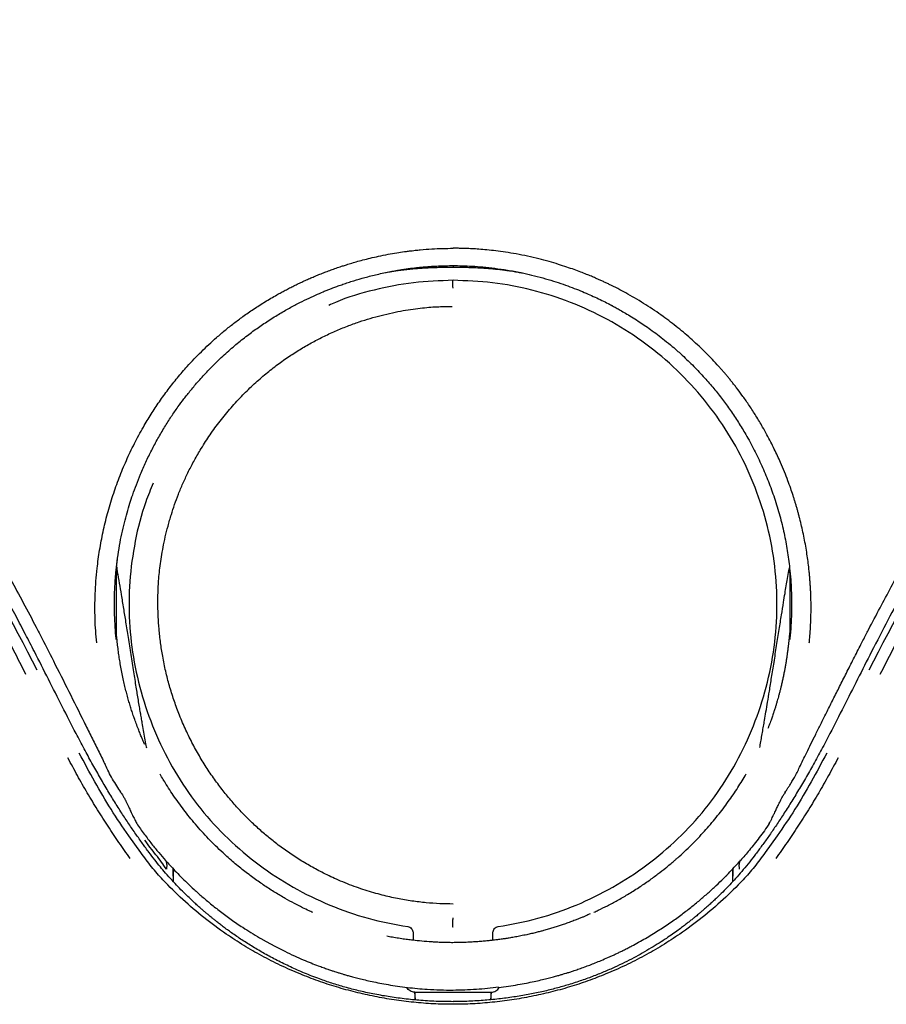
# Model space of a CAD drawing. Header units: millimetres. Extents: x 8 to 849, y 12 to 2010.
# Tile 74 of 113: x 399 to 428, y 1761 to 1793. Entities that reach past the tile are written whole.
import ezdxf

# ---------------------------------------------------------------- set-up
doc = ezdxf.new("R2010")
doc.units = ezdxf.units.MM

msp = doc.modelspace()

# ---------------------------------------------------------------- linework, layer by layer
at = {"color": 7, "linetype": 'Continuous', "lineweight": 30}
for p, q in [((402.631, 1772.673), (402.629, 1772.702)), ((424.509, 1772.702), (424.506, 1772.673)), ((424.36, 1767.716), (424.326, 1767.663)), ((403.43, 1765.756), (403.038, 1766.303)), ((424.1, 1766.303), (423.708, 1765.756)), ((404.225, 1765.519), (404.258, 1765.458)), ((404.254, 1765.476), (404.258, 1765.458)), ((422.88, 1765.458), (422.911, 1765.516)), ((422.88, 1765.458), (422.883, 1765.477)), ((404.483, 1764.994), (404.483, 1764.814)), ((404.67, 1765.033), (404.683, 1764.995)), ((422.655, 1764.815), (422.655, 1764.994)), ((412.271, 1763.155), (412.271, 1762.91)), ((412.284, 1762.908), (412.284, 1763.177)), ((414.853, 1763.178), (414.853, 1762.908)), ((414.867, 1762.91), (414.867, 1763.156)), ((412.329, 1761.227), (413.569, 1761.227)), ((412.346, 1760.984), (412.329, 1761.227)), ((412.329, 1761.227), (412.329, 1760.986)), ((412.329, 1761.227), (412.329, 1761.227)), ((413.569, 1761.227), (414.808, 1761.227)), ((414.808, 1761.227), (414.791, 1760.981)), ((414.809, 1761.227), (414.808, 1761.227)), ((414.809, 1760.983), (414.809, 1761.227))]:
    msp.add_line(p, q, dxfattribs=at)
for points, knots in [([(374.095, 1805.823), (374.258, 1805.636), (374.578, 1805.269), (375.061, 1804.735), (375.532, 1804.225), (375.992, 1803.736), (376.435, 1803.271), (376.862, 1802.829), (377.271, 1802.408), (377.664, 1802.006), (378.063, 1801.599), (378.465, 1801.189), (378.869, 1800.777), (379.248, 1800.39), (379.604, 1800.026), (379.937, 1799.685), (380.232, 1799.382), (380.493, 1799.114), (380.725, 1798.874), (380.952, 1798.64), (381.177, 1798.407), (381.402, 1798.172), (381.629, 1797.936), (381.989, 1797.559), (382.485, 1797.037), (383.192, 1796.286), (383.977, 1795.439), (384.837, 1794.499), (385.691, 1793.546), (386.537, 1792.585), (387.373, 1791.615), (388.16, 1790.684), (388.897, 1789.791), (389.588, 1788.939), (390.272, 1788.08), (390.945, 1787.217), (391.597, 1786.363), (392.222, 1785.529), (392.815, 1784.722), (393.38, 1783.936), (393.801, 1783.339), (394.093, 1782.92), (394.271, 1782.663), (394.461, 1782.386), (394.666, 1782.086), (394.884, 1781.763), (395.117, 1781.416), (395.371, 1781.032), (395.648, 1780.609), (395.948, 1780.144), (396.261, 1779.65), (396.589, 1779.127), (396.93, 1778.573), (397.283, 1777.988), (397.648, 1777.373), (398.025, 1776.727), (398.412, 1776.05), (398.807, 1775.345), (399.209, 1774.613), (399.618, 1773.854), (399.936, 1773.253), (400.115, 1772.904), (400.158, 1772.821)], [0, 0, 0, 0, 0.017869, 0.035151, 0.05184, 0.067929, 0.083414, 0.09803, 0.112058, 0.125495, 0.138344, 0.152885, 0.166611, 0.179525, 0.19163, 0.202929, 0.213425, 0.221783, 0.229574, 0.237224, 0.244905, 0.252616, 0.260357, 0.268129, 0.289661, 0.311429, 0.341254, 0.371403, 0.401555, 0.431701, 0.461852, 0.492016, 0.517823, 0.543653, 0.569504, 0.59537, 0.621026, 0.645456, 0.669089, 0.691918, 0.713939, 0.720827, 0.728117, 0.736051, 0.744628, 0.753849, 0.763712, 0.774217, 0.786511, 0.799578, 0.813419, 0.828032, 0.843418, 0.859576, 0.876508, 0.894214, 0.912697, 0.93196, 0.951643, 0.972088, 0.993303, 1, 1, 1, 1]), ([(426.979, 1772.821), (427.008, 1772.877), (427.159, 1773.17), (427.433, 1773.689), (427.796, 1774.368), (428.15, 1775.017), (428.493, 1775.636), (428.826, 1776.225), (429.147, 1776.786), (429.462, 1777.325), (429.768, 1777.843), (430.066, 1778.339), (430.35, 1778.804), (430.618, 1779.238), (430.871, 1779.642), (431.098, 1780), (431.301, 1780.316), (431.483, 1780.598), (431.661, 1780.872), (431.84, 1781.144), (432.021, 1781.417), (432.204, 1781.69), (432.497, 1782.125), (432.906, 1782.722), (433.499, 1783.572), (434.172, 1784.515), (434.927, 1785.546), (435.698, 1786.572), (436.481, 1787.59), (437.275, 1788.598), (438.042, 1789.549), (438.778, 1790.443), (439.482, 1791.282), (440.194, 1792.115), (440.911, 1792.939), (441.621, 1793.741), (442.316, 1794.514), (442.988, 1795.251), (443.641, 1795.959), (444.137, 1796.489), (444.486, 1796.859), (444.699, 1797.085), (444.929, 1797.328), (445.178, 1797.59), (445.446, 1797.871), (445.733, 1798.17), (446.051, 1798.5), (446.401, 1798.862), (446.784, 1799.257), (447.19, 1799.674), (447.62, 1800.114), (448.073, 1800.577), (448.549, 1801.063), (449.048, 1801.572), (449.57, 1802.105), (450.115, 1802.662), (450.676, 1803.243), (451.252, 1803.847), (451.84, 1804.477), (452.442, 1805.136), (452.84, 1805.591), (453.042, 1805.823)], [0, 0, 0, 0, 0.004464, 0.023475, 0.041736, 0.059252, 0.076028, 0.092068, 0.107374, 0.121948, 0.136432, 0.150114, 0.162996, 0.175076, 0.186356, 0.196833, 0.205176, 0.212959, 0.22063, 0.228333, 0.236069, 0.243837, 0.251638, 0.273253, 0.295104, 0.325035, 0.355283, 0.38555, 0.415809, 0.44605, 0.476262, 0.502071, 0.527863, 0.553652, 0.579444, 0.605032, 0.629372, 0.652896, 0.675608, 0.697508, 0.704361, 0.711627, 0.719532, 0.728077, 0.737263, 0.74709, 0.75756, 0.769823, 0.782867, 0.796696, 0.811311, 0.826716, 0.842915, 0.859913, 0.877718, 0.896344, 0.915794, 0.93569, 0.956364, 0.977805, 1, 1, 1, 1]), ([(399.974, 1772.278), (399.878, 1772.465), (399.68, 1772.848), (399.372, 1773.436), (399.044, 1774.051), (398.696, 1774.694), (398.326, 1775.363), (397.935, 1776.059), (397.533, 1776.759), (397.121, 1777.462), (396.701, 1778.166), (396.259, 1778.89), (395.796, 1779.633), (395.31, 1780.394), (394.8, 1781.173), (394.267, 1781.968), (393.709, 1782.78), (393.125, 1783.607), (392.516, 1784.45), (391.88, 1785.308), (391.231, 1786.163), (390.57, 1787.015), (389.898, 1787.863), (389.201, 1788.723), (388.48, 1789.596), (387.987, 1790.178), (387.738, 1790.472)], [0, 0, 0, 0, 0.028747, 0.059015, 0.090808, 0.124124, 0.158964, 0.195327, 0.233212, 0.269272, 0.306603, 0.345199, 0.385052, 0.426152, 0.468485, 0.512037, 0.556828, 0.602866, 0.65015, 0.698679, 0.748452, 0.796523, 0.845705, 0.896005, 0.947432, 1, 1, 1, 1]), ([(439.399, 1790.472), (439.263, 1790.312), (438.984, 1789.983), (438.558, 1789.474), (438.113, 1788.937), (437.651, 1788.371), (437.172, 1787.776), (436.676, 1787.152), (436.18, 1786.517), (435.685, 1785.871), (435.191, 1785.218), (434.687, 1784.537), (434.173, 1783.829), (433.649, 1783.094), (433.117, 1782.329), (432.579, 1781.536), (432.034, 1780.712), (431.484, 1779.859), (430.93, 1778.976), (430.373, 1778.062), (429.824, 1777.138), (429.284, 1776.203), (428.753, 1775.26), (428.221, 1774.29), (427.689, 1773.294), (427.34, 1772.619), (427.164, 1772.278)], [0, 0, 0, 0, 0.0286623, 0.0588319, 0.0905115, 0.123704, 0.1584123, 0.1946392, 0.2323872, 0.2683276, 0.305549, 0.3440518, 0.3838359, 0.4248999, 0.4672415, 0.510858, 0.5557584, 0.6019388, 0.6493879, 0.6980942, 0.7480463, 0.7962751, 0.8455925, 0.8959904, 0.9474616, 1, 1, 1, 1]), ([(401.996, 1772.561), (401.984, 1772.692), (401.961, 1772.953), (401.942, 1773.349), (401.937, 1773.75), (401.946, 1774.156), (401.97, 1774.567), (402.014, 1775.041), (402.087, 1775.575), (402.2, 1776.167), (402.344, 1776.76), (402.519, 1777.345), (402.723, 1777.92), (402.955, 1778.481), (403.217, 1779.03), (403.487, 1779.531), (403.76, 1779.983), (404.029, 1780.39), (404.314, 1780.784), (404.616, 1781.166), (404.973, 1781.58), (405.394, 1782.02), (405.765, 1782.364), (406.027, 1782.59), (406.166, 1782.706), (406.307, 1782.82), (406.451, 1782.932), (406.597, 1783.043), (406.81, 1783.199), (407.097, 1783.398), (407.465, 1783.633), (407.764, 1783.809), (407.986, 1783.932), (408.123, 1784.006), (408.263, 1784.079), (408.405, 1784.15), (408.549, 1784.22), (408.696, 1784.289), (408.841, 1784.355), (408.987, 1784.419), (409.134, 1784.481), (409.287, 1784.543), (409.445, 1784.604), (409.608, 1784.665), (409.777, 1784.725), (409.932, 1784.777), (410.087, 1784.827), (410.247, 1784.876), (410.436, 1784.932), (410.651, 1784.99), (410.89, 1785.05), (411.163, 1785.113), (411.45, 1785.17), (411.732, 1785.22), (411.952, 1785.253), (412.117, 1785.275), (412.235, 1785.289), (412.364, 1785.303), (412.578, 1785.325), (412.875, 1785.348), (413.229, 1785.364), (413.458, 1785.366), (413.569, 1785.367)], [0, 0, 0, 0, 0.0201868, 0.0405467, 0.0611227, 0.0819593, 0.1031019, 0.1245964, 0.15528, 0.1862138, 0.2175203, 0.2493201, 0.2804441, 0.3115943, 0.3428574, 0.3743163, 0.3993982, 0.424447, 0.4494951, 0.4745704, 0.4996821, 0.533783, 0.5686333, 0.5778859, 0.5871897, 0.5965443, 0.6059495, 0.6154047, 0.6249097, 0.6467247, 0.6692334, 0.6924231, 0.7003829, 0.7084176, 0.7165265, 0.7247089, 0.7329643, 0.741292, 0.7496912, 0.7576572, 0.765877, 0.7743484, 0.783069, 0.7920367, 0.8012489, 0.8107033, 0.8174099, 0.826315, 0.8364922, 0.8479284, 0.86061, 0.8745228, 0.8911068, 0.9058194, 0.9186879, 0.9254167, 0.9315163, 0.9369898, 0.9453658, 0.9647006, 0.9829045, 1, 1, 1, 1]), ([(425.141, 1772.561), (425.144, 1772.585), (425.149, 1772.641), (425.157, 1772.736), (425.168, 1772.872), (425.18, 1773.054), (425.191, 1773.288), (425.198, 1773.564), (425.198, 1773.88), (425.19, 1774.152), (425.179, 1774.366), (425.169, 1774.513), (425.158, 1774.664), (425.143, 1774.821), (425.129, 1774.962), (425.1, 1775.211), (425.047, 1775.582), (424.953, 1776.086), (424.865, 1776.466), (424.802, 1776.706), (424.773, 1776.816), (424.742, 1776.924), (424.711, 1777.032), (424.679, 1777.138), (424.646, 1777.243), (424.599, 1777.388), (424.534, 1777.582), (424.442, 1777.836), (424.332, 1778.118), (424.219, 1778.386), (424.108, 1778.633), (424.004, 1778.852), (423.889, 1779.082), (423.763, 1779.321), (423.604, 1779.605), (423.416, 1779.92), (423.201, 1780.253), (422.99, 1780.556), (422.823, 1780.781), (422.702, 1780.937), (422.625, 1781.034), (422.55, 1781.126), (422.476, 1781.215), (422.405, 1781.3), (422.335, 1781.381), (422.267, 1781.459), (422.087, 1781.66), (421.784, 1781.978), (421.341, 1782.396), (420.878, 1782.789), (420.376, 1783.172), (419.834, 1783.539), (419.274, 1783.872), (418.88, 1784.079), (418.667, 1784.184), (418.614, 1784.209), (418.561, 1784.234), (418.508, 1784.259), (418.455, 1784.284), (418.401, 1784.309), (418.348, 1784.333), (418.278, 1784.364), (418.183, 1784.406), (418.053, 1784.461), (417.896, 1784.525), (417.711, 1784.598), (417.498, 1784.677), (417.255, 1784.762), (416.983, 1784.85), (416.68, 1784.939), (416.347, 1785.028), (415.99, 1785.11), (415.63, 1785.182), (415.285, 1785.239), (414.968, 1785.282), (414.681, 1785.314), (414.422, 1785.336), (414.193, 1785.351), (413.994, 1785.36), (413.825, 1785.364), (413.687, 1785.367), (413.605, 1785.367), (413.569, 1785.367)], [0, 0, 0, 0, 0.003692, 0.008611, 0.014754, 0.024707, 0.03677, 0.050934, 0.067192, 0.085539, 0.092789, 0.100319, 0.10813, 0.116222, 0.124593, 0.129965, 0.154876, 0.182376, 0.209043, 0.214918, 0.220751, 0.226545, 0.232297, 0.23801, 0.243683, 0.249312, 0.261424, 0.275288, 0.290903, 0.308271, 0.320087, 0.332598, 0.345805, 0.359709, 0.374312, 0.39604, 0.416411, 0.435423, 0.453076, 0.459639, 0.465991, 0.472133, 0.478065, 0.483785, 0.489295, 0.494593, 0.499678, 0.531077, 0.562406, 0.593681, 0.624917, 0.659869, 0.694801, 0.725536, 0.728555, 0.731574, 0.734593, 0.737612, 0.740631, 0.74365, 0.746669, 0.749689, 0.755448, 0.762697, 0.771438, 0.781671, 0.793397, 0.806619, 0.821338, 0.837559, 0.855286, 0.874525, 0.894021, 0.911983, 0.928409, 0.943296, 0.956638, 0.96843, 0.978667, 0.987345, 0.994457, 1, 1, 1, 1]), ([(399.7, 1771.533), (399.432, 1772.06), (398.896, 1773.114), (398.053, 1774.675), (397.182, 1776.22), (396.28, 1777.748), (395.354, 1779.249), (394.405, 1780.725), (393.432, 1782.175), (392.432, 1783.609), (391.742, 1784.55), (391.397, 1785.02)], [0, 0, 0, 0, 0.112178, 0.224231, 0.336192, 0.448096, 0.559977, 0.669874, 0.779819, 0.889848, 1, 1, 1, 1]), ([(400.066, 1771.676), (399.245, 1773.245), (397.605, 1776.379), (394.79, 1780.896), (392.71, 1783.771), (391.669, 1785.21)], [0, 0, 0, 0, 0.333731, 0.666746, 1, 1, 1, 1]), ([(435.468, 1785.21), (434.428, 1783.771), (432.348, 1780.896), (429.533, 1776.379), (427.893, 1773.245), (427.072, 1771.676)], [0, 0, 0, 0, 0.333254, 0.666269, 1, 1, 1, 1]), ([(435.74, 1785.02), (435.389, 1784.541), (434.687, 1783.583), (433.67, 1782.122), (432.68, 1780.646), (431.721, 1779.151), (430.798, 1777.648), (429.909, 1776.138), (429.054, 1774.62), (428.227, 1773.086), (427.701, 1772.051), (427.437, 1771.533)], [0, 0, 0, 0, 0.112153, 0.22418, 0.336121, 0.448014, 0.559896, 0.669804, 0.779769, 0.889824, 1, 1, 1, 1]), ([(402.628, 1772.702), (402.617, 1772.825), (402.594, 1773.082), (402.575, 1773.489), (402.57, 1773.934), (402.585, 1774.416), (402.621, 1774.881), (402.673, 1775.32), (402.735, 1775.714), (402.81, 1776.095), (402.892, 1776.45), (402.98, 1776.779), (403.071, 1777.083), (403.171, 1777.385), (403.285, 1777.7), (403.426, 1778.055), (403.591, 1778.429), (403.78, 1778.815), (403.983, 1779.194), (404.196, 1779.557), (404.414, 1779.898), (404.625, 1780.203), (404.836, 1780.489), (405.058, 1780.77), (405.316, 1781.075), (405.614, 1781.401), (405.955, 1781.743), (406.262, 1782.023), (406.516, 1782.24), (406.702, 1782.392), (406.887, 1782.536), (407.069, 1782.672), (407.249, 1782.8), (407.493, 1782.968), (407.8, 1783.164), (408.163, 1783.377), (408.5, 1783.56), (408.811, 1783.715), (409.094, 1783.845), (409.313, 1783.94), (409.476, 1784.006), (409.589, 1784.051), (409.708, 1784.096), (409.841, 1784.146), (409.997, 1784.201), (410.166, 1784.258), (410.403, 1784.333), (410.716, 1784.424), (411.115, 1784.525), (411.451, 1784.596), (411.702, 1784.642), (411.857, 1784.668), (412.009, 1784.691), (412.164, 1784.713), (412.32, 1784.732), (412.479, 1784.75), (412.738, 1784.774), (413.101, 1784.799), (413.411, 1784.803), (413.569, 1784.805)], [0, 0, 0, 0, 0.0200817, 0.0422133, 0.0663865, 0.0926011, 0.1208675, 0.1423274, 0.1647403, 0.185847, 0.2056585, 0.2241806, 0.2414154, 0.2573383, 0.2761415, 0.296176, 0.3195568, 0.3429332, 0.3663095, 0.3896901, 0.411743, 0.43248, 0.4502526, 0.4697712, 0.4910463, 0.5155026, 0.5418471, 0.5700777, 0.5833013, 0.5964803, 0.6092644, 0.6216549, 0.6336532, 0.6452601, 0.6701875, 0.6931066, 0.7140234, 0.7329417, 0.7498644, 0.7647932, 0.7719953, 0.7786217, 0.7846722, 0.7927368, 0.8018814, 0.8116134, 0.8219332, 0.842381, 0.8648111, 0.8892315, 0.8982919, 0.9065358, 0.9148922, 0.9233616, 0.9319446, 0.9406416, 0.9494534, 0.9742817, 1, 1, 1, 1]), ([(411.391, 1784.581), (411.392, 1784.581), (411.422, 1784.587), (411.482, 1784.597), (411.589, 1784.616), (411.71, 1784.635), (411.88, 1784.659), (412.073, 1784.683), (412.235, 1784.7), (412.364, 1784.711), (412.453, 1784.719), (412.53, 1784.724), (412.586, 1784.728), (412.637, 1784.731), (412.691, 1784.734), (412.773, 1784.738), (412.882, 1784.743), (413.02, 1784.748), (413.186, 1784.751), (413.372, 1784.753), (413.503, 1784.751), (413.569, 1784.75)], [0, 0, 0, 0, 0.001927, 0.073261, 0.146166, 0.231045, 0.318968, 0.413021, 0.515307, 0.569389, 0.616806, 0.65225, 0.676385, 0.686316, 0.704234, 0.731478, 0.768057, 0.813969, 0.86921, 0.93378, 1, 1, 1, 1]), ([(413.569, 1784.808), (413.569, 1784.797), (413.569, 1784.781), (413.57, 1784.755), (413.569, 1784.754), (413.569, 1784.753)], [0, 0, 0, 0, 0.570434, 0.853726, 1, 1, 1, 1]), ([(413.569, 1784.805), (413.667, 1784.804), (413.874, 1784.802), (414.199, 1784.788), (414.553, 1784.762), (414.937, 1784.72), (415.349, 1784.66), (415.748, 1784.585), (416.131, 1784.499), (416.481, 1784.408), (416.822, 1784.307), (417.14, 1784.203), (417.433, 1784.096), (417.704, 1783.99), (417.951, 1783.886), (418.183, 1783.781), (418.399, 1783.678), (418.546, 1783.604), (418.625, 1783.564), (418.644, 1783.554), (418.666, 1783.543), (418.691, 1783.529), (418.721, 1783.514), (418.779, 1783.483), (418.874, 1783.431), (419.013, 1783.353), (419.181, 1783.256), (419.375, 1783.139), (419.577, 1783.01), (419.785, 1782.872), (419.993, 1782.727), (420.215, 1782.563), (420.45, 1782.381), (420.671, 1782.199), (420.861, 1782.034), (421.097, 1781.821), (421.391, 1781.538), (421.732, 1781.177), (422.041, 1780.818), (422.322, 1780.465), (422.588, 1780.099), (422.84, 1779.72), (423.099, 1779.294), (423.355, 1778.826), (423.599, 1778.317), (423.818, 1777.797), (424.015, 1777.254), (424.185, 1776.693), (424.324, 1776.124), (424.431, 1775.558), (424.499, 1775.055), (424.537, 1774.625), (424.558, 1774.264), (424.567, 1773.901), (424.563, 1773.518), (424.546, 1773.116), (424.522, 1772.842), (424.509, 1772.702)], [0, 0, 0, 0, 0.016017, 0.033692, 0.053021, 0.074002, 0.096635, 0.120918, 0.140217, 0.160639, 0.180041, 0.198243, 0.215245, 0.231051, 0.245661, 0.259075, 0.27268, 0.284786, 0.285972, 0.287054, 0.288383, 0.289956, 0.291775, 0.293839, 0.300717, 0.30942, 0.319951, 0.33231, 0.3465, 0.359172, 0.373019, 0.388044, 0.40425, 0.421641, 0.434866, 0.445281, 0.473619, 0.501522, 0.526484, 0.550993, 0.575233, 0.600326, 0.625392, 0.656693, 0.687384, 0.717447, 0.748836, 0.781527, 0.813099, 0.844303, 0.875477, 0.895892, 0.914633, 0.934395, 0.955194, 0.977054, 1, 1, 1, 1]), ([(413.569, 1784.75), (413.635, 1784.751), (413.766, 1784.753), (413.952, 1784.751), (414.118, 1784.748), (414.255, 1784.743), (414.365, 1784.738), (414.446, 1784.734), (414.501, 1784.731), (414.551, 1784.728), (414.608, 1784.724), (414.682, 1784.719), (414.767, 1784.712), (414.858, 1784.704), (414.952, 1784.695), (415.045, 1784.685), (415.134, 1784.675), (415.238, 1784.662), (415.353, 1784.646), (415.462, 1784.63), (415.554, 1784.615), (415.64, 1784.6), (415.72, 1784.586), (415.777, 1784.575), (415.817, 1784.567), (415.83, 1784.565)], [0, 0, 0, 0, 0.061781, 0.122311, 0.174096, 0.217135, 0.251426, 0.276965, 0.293762, 0.303072, 0.325696, 0.358923, 0.400054, 0.44741, 0.493345, 0.537619, 0.580216, 0.62112, 0.682556, 0.742022, 0.800163, 0.858249, 0.915266, 0.97105, 1, 1, 1, 1]), ([(413.569, 1784.327), (413.139, 1784.313), (412.276, 1784.284), (411, 1784.024), (410.08, 1783.767), (409.612, 1783.546), (409.541, 1783.512)], [0, 0, 0, 0, 0.31131, 0.625068, 0.943072, 1, 1, 1, 1]), ([(413.569, 1784.073), (413.568, 1784.108), (413.568, 1784.18), (413.568, 1784.256), (413.568, 1784.306), (413.568, 1784.312), (413.569, 1784.316)], [0, 0, 0, 0, 0.24751, 0.500016, 0.752514, 1, 1, 1, 1]), ([(415.039, 1763.354), (415.471, 1763.432), (416.337, 1763.589), (417.585, 1764.031), (418.773, 1764.612), (419.88, 1765.335), (420.89, 1766.187), (421.783, 1767.159), (422.541, 1768.24), (423.158, 1769.408), (423.628, 1770.644), (423.945, 1771.928), (424.103, 1773.238), (424.094, 1774.558), (423.914, 1775.866), (423.575, 1777.143), (423.08, 1778.369), (422.433, 1779.521), (421.649, 1780.586), (420.737, 1781.543), (419.714, 1782.379), (418.593, 1783.081), (417.394, 1783.637), (416.141, 1784.033), (414.86, 1784.282), (413.998, 1784.312), (413.569, 1784.327)], [0, 0, 0, 0, 0.041692, 0.083451, 0.125255, 0.167053, 0.20879, 0.250448, 0.29211, 0.333853, 0.375647, 0.417428, 0.459133, 0.500732, 0.542413, 0.584225, 0.625984, 0.667692, 0.709442, 0.751223, 0.792952, 0.834656, 0.876527, 0.918167, 0.959233, 1, 1, 1, 1]), ([(413.569, 1764.086), (413.426, 1764.088), (413.135, 1764.092), (412.69, 1764.125), (412.229, 1764.18), (411.754, 1764.262), (411.34, 1764.355), (410.992, 1764.45), (410.711, 1764.536), (410.425, 1764.632), (410.137, 1764.741), (409.861, 1764.856), (409.603, 1764.972), (409.304, 1765.117), (408.954, 1765.304), (408.558, 1765.54), (408.173, 1765.795), (407.87, 1766.018), (407.642, 1766.199), (407.482, 1766.331), (407.322, 1766.468), (407.164, 1766.612), (407.009, 1766.758), (406.864, 1766.9), (406.669, 1767.1), (406.425, 1767.367), (406.134, 1767.716), (405.852, 1768.087), (405.582, 1768.481), (405.326, 1768.896), (405.085, 1769.333), (404.861, 1769.792), (404.666, 1770.254), (404.498, 1770.714), (404.356, 1771.17), (404.234, 1771.642), (404.139, 1772.107), (404.067, 1772.565), (404.02, 1772.994), (404, 1773.29), (403.993, 1773.45), (403.992, 1773.49), (403.99, 1773.529), (403.989, 1773.57), (403.988, 1773.612), (403.987, 1773.657), (403.986, 1773.696), (403.985, 1773.772), (403.984, 1773.895), (403.985, 1774.078), (403.991, 1774.288), (404.003, 1774.523), (404.024, 1774.784), (404.056, 1775.063), (404.099, 1775.36), (404.154, 1775.673), (404.225, 1776.006), (404.313, 1776.361), (404.414, 1776.712), (404.528, 1777.056), (404.652, 1777.391), (404.796, 1777.736), (404.96, 1778.09), (405.147, 1778.452), (405.373, 1778.846), (405.642, 1779.267), (405.96, 1779.709), (406.311, 1780.144), (406.681, 1780.551), (407.061, 1780.923), (407.438, 1781.255), (407.819, 1781.558), (408.201, 1781.831), (408.582, 1782.076), (408.961, 1782.296), (409.346, 1782.497), (409.737, 1782.678), (410.131, 1782.84), (410.511, 1782.977), (410.876, 1783.093), (411.237, 1783.192), (411.593, 1783.276), (411.94, 1783.344), (412.265, 1783.396), (412.567, 1783.433), (412.845, 1783.458), (413.098, 1783.473), (413.327, 1783.48), (413.471, 1783.481), (413.538, 1783.482)], [0, 0, 0, 0, 0.014051, 0.028726, 0.044017, 0.059923, 0.07645, 0.085999, 0.095744, 0.105687, 0.115981, 0.126496, 0.135465, 0.144292, 0.159737, 0.175184, 0.190632, 0.20608, 0.213017, 0.219953, 0.226948, 0.234205, 0.241458, 0.248374, 0.254622, 0.269494, 0.284727, 0.300309, 0.316234, 0.332502, 0.349117, 0.366091, 0.383428, 0.398972, 0.414783, 0.430864, 0.447217, 0.46183, 0.476652, 0.489868, 0.491175, 0.492484, 0.493794, 0.495105, 0.496445, 0.49802, 0.499489, 0.500367, 0.505528, 0.511566, 0.518468, 0.526224, 0.534828, 0.544279, 0.553967, 0.564416, 0.575634, 0.587635, 0.600416, 0.611651, 0.623412, 0.6357, 0.648519, 0.661892, 0.675942, 0.693268, 0.711247, 0.729695, 0.748445, 0.765588, 0.782142, 0.798137, 0.813592, 0.828522, 0.842932, 0.856821, 0.871488, 0.885497, 0.89882, 0.911424, 0.923322, 0.935797, 0.947439, 0.95826, 0.968262, 0.977445, 0.985804, 0.993327, 1, 1, 1, 1]), ([(403.834, 1777.741), (403.748, 1777.54), (403.49, 1776.934), (403.228, 1775.863), (403.043, 1774.558), (403.035, 1773.238), (403.192, 1771.927), (403.509, 1770.644), (403.979, 1769.408), (404.596, 1768.24), (405.354, 1767.159), (406.248, 1766.187), (407.257, 1765.335), (408.365, 1764.611), (409.553, 1764.031), (410.801, 1763.589), (411.666, 1763.432), (412.099, 1763.353)], [0, 0, 0, 0, 0.034261, 0.103372, 0.172271, 0.241034, 0.309973, 0.379038, 0.448124, 0.517126, 0.585995, 0.654857, 0.72385, 0.792942, 0.862047, 0.931076, 1, 1, 1, 1]), ([(402.638, 1774.942), (402.638, 1774.942), (402.638, 1774.942), (402.638, 1774.944), (402.638, 1774.948), (402.639, 1774.955), (402.639, 1774.965), (402.64, 1774.975), (402.641, 1774.985), (402.641, 1774.993), (402.642, 1775.001), (402.643, 1775.011), (402.644, 1775.023), (402.645, 1775.035), (402.646, 1775.047), (402.647, 1775.058), (402.648, 1775.066), (402.648, 1775.073), (402.649, 1775.079), (402.65, 1775.085), (402.65, 1775.092), (402.651, 1775.101), (402.653, 1775.113), (402.654, 1775.128), (402.656, 1775.143), (402.657, 1775.158), (402.659, 1775.17), (402.66, 1775.18), (402.661, 1775.191), (402.663, 1775.205), (402.665, 1775.219), (402.666, 1775.234), (402.669, 1775.254), (402.671, 1775.272), (402.673, 1775.286), (402.674, 1775.293), (402.675, 1775.296)], [0, 0, 0, 0, 0.021446, 0.058753, 0.102989, 0.154094, 0.209694, 0.257514, 0.297432, 0.321656, 0.346757, 0.375751, 0.409866, 0.442652, 0.476166, 0.502505, 0.521539, 0.536575, 0.551593, 0.566623, 0.581723, 0.601035, 0.627113, 0.659639, 0.695348, 0.72471, 0.750189, 0.77224, 0.795409, 0.824397, 0.850844, 0.876106, 0.89919, 0.927152, 0.963917, 1, 1, 1, 1]), ([(402.646, 1775.019), (402.641, 1774.922), (402.634, 1774.792), (402.631, 1774.626), (402.629, 1774.528), (402.629, 1774.427), (402.629, 1774.361), (402.629, 1774.325)], [0, 0, 0, 0, 0.419262, 0.56454, 0.715359, 0.844803, 1, 1, 1, 1]), ([(402.642, 1774.999), (402.65, 1774.955), (402.681, 1774.788), (402.731, 1774.498), (402.797, 1774.101), (402.865, 1773.682), (402.939, 1773.22), (403.019, 1772.72), (403.103, 1772.179), (403.188, 1771.641), (403.267, 1771.148), (403.328, 1770.771), (403.374, 1770.494), (403.406, 1770.303), (403.436, 1770.13), (403.47, 1769.938), (403.509, 1769.72), (403.552, 1769.473), (403.586, 1769.283), (403.605, 1769.176), (403.61, 1769.15)], [0, 0, 0, 0, 0.022327, 0.086148, 0.149169, 0.225632, 0.301056, 0.386158, 0.481707, 0.577885, 0.66207, 0.734263, 0.771189, 0.803952, 0.83255, 0.860149, 0.902393, 0.944636, 0.986877, 1, 1, 1, 1]), ([(423.533, 1769.162), (423.538, 1769.193), (423.556, 1769.291), (423.584, 1769.456), (423.619, 1769.657), (423.653, 1769.853), (423.692, 1770.075), (423.736, 1770.335), (423.789, 1770.651), (423.85, 1771.023), (423.919, 1771.453), (423.998, 1771.946), (424.079, 1772.467), (424.16, 1772.98), (424.235, 1773.45), (424.298, 1773.839), (424.35, 1774.154), (424.392, 1774.409), (424.434, 1774.656), (424.468, 1774.851), (424.49, 1774.97), (424.496, 1775.002)], [0, 0, 0, 0, 0.016113, 0.050556, 0.084997, 0.119438, 0.151199, 0.199119, 0.25327, 0.313653, 0.389834, 0.474064, 0.566859, 0.65694, 0.737308, 0.80796, 0.856657, 0.899357, 0.938873, 0.983568, 1, 1, 1, 1]), ([(424.497, 1774.987), (424.499, 1774.925), (424.506, 1774.779), (424.509, 1774.558), (424.508, 1774.4), (424.507, 1774.325)], [0, 0, 0, 0, 0.284987, 0.660087, 1, 1, 1, 1]), ([(402.631, 1774.325), (402.629, 1774.186), (402.626, 1773.908), (402.626, 1773.62), (402.626, 1773.477)], [0, 0, 0, 0, 0.501355, 1, 1, 1, 1]), ([(424.507, 1774.325), (424.509, 1774.186), (424.512, 1773.908), (424.511, 1773.62), (424.511, 1773.477)], [0, 0, 0, 0, 0.501355, 1, 1, 1, 1]), ([(402.626, 1773.477), (402.626, 1773.446), (402.626, 1773.389), (402.626, 1773.308), (402.627, 1773.241), (402.627, 1773.187), (402.627, 1773.154), (402.627, 1773.133), (402.627, 1773.124), (402.627, 1773.115), (402.627, 1773.107), (402.627, 1773.099), (402.627, 1773.059), (402.627, 1773.017), (402.627, 1772.973), (402.627, 1772.962), (402.627, 1772.95), (402.627, 1772.939), (402.627, 1772.928), (402.627, 1772.917), (402.627, 1772.905), (402.627, 1772.894), (402.628, 1772.882), (402.628, 1772.869), (402.628, 1772.854), (402.628, 1772.836), (402.628, 1772.815), (402.628, 1772.792), (402.628, 1772.769), (402.629, 1772.749), (402.629, 1772.727), (402.629, 1772.71), (402.63, 1772.694), (402.63, 1772.689)], [0, 0, 0, 0, 0.121368, 0.227971, 0.319807, 0.385537, 0.440846, 0.45361, 0.465659, 0.476993, 0.487613, 0.497518, 0.506708, 0.646937, 0.660935, 0.674974, 0.689054, 0.703174, 0.717334, 0.731535, 0.745776, 0.760058, 0.775048, 0.789379, 0.807717, 0.830064, 0.856409, 0.886737, 0.913212, 0.936316, 0.958529, 0.987674, 1, 1, 1, 1]), ([(424.511, 1773.477), (424.511, 1773.35), (424.511, 1773.159), (424.51, 1772.915), (424.509, 1772.785), (424.508, 1772.711), (424.508, 1772.687), (424.507, 1772.677), (424.507, 1772.673)], [0, 0, 0, 0, 0.5000051, 0.7500024, 0.9266981, 0.9762128, 0.9912979, 1, 1, 1, 1]), ([(400.159, 1772.821), (400.303, 1772.54), (400.616, 1771.929), (401.091, 1770.984), (401.495, 1770.176), (401.805, 1769.554), (402.019, 1769.122), (402.176, 1768.809), (402.258, 1768.638), (402.27, 1768.611)], [0, 0, 0, 0, 0.200887, 0.436863, 0.673299, 0.776721, 0.879402, 0.98108, 1, 1, 1, 1]), ([(403.555, 1769.27), (403.554, 1769.272), (403.539, 1769.305), (403.509, 1769.374), (403.46, 1769.487), (403.406, 1769.618), (403.344, 1769.772), (403.28, 1769.942), (403.216, 1770.119), (403.159, 1770.286), (403.107, 1770.448), (403.056, 1770.613), (403.007, 1770.784), (402.959, 1770.963), (402.912, 1771.151), (402.866, 1771.349), (402.822, 1771.558), (402.781, 1771.771), (402.746, 1771.978), (402.721, 1772.145), (402.703, 1772.278), (402.689, 1772.381), (402.677, 1772.482), (402.666, 1772.58), (402.656, 1772.673), (402.648, 1772.76), (402.64, 1772.85), (402.632, 1772.932), (402.628, 1772.986), (402.627, 1773.007)], [0, 0, 0, 0, 0.0016, 0.032747, 0.066183, 0.106254, 0.14957, 0.203591, 0.255697, 0.303767, 0.347993, 0.391257, 0.437109, 0.484118, 0.531291, 0.581952, 0.636232, 0.692646, 0.745269, 0.793766, 0.820096, 0.845972, 0.871396, 0.895909, 0.918877, 0.940277, 0.960462, 0.985384, 1, 1, 1, 1]), ([(424.51, 1773.001), (424.51, 1772.999), (424.508, 1772.973), (424.503, 1772.911), (424.495, 1772.81), (424.483, 1772.693), (424.471, 1772.576), (424.46, 1772.474), (424.45, 1772.395), (424.441, 1772.327), (424.432, 1772.259), (424.421, 1772.177), (424.407, 1772.08), (424.39, 1771.971), (424.37, 1771.853), (424.349, 1771.732), (424.325, 1771.607), (424.299, 1771.479), (424.271, 1771.349), (424.242, 1771.222), (424.215, 1771.107), (424.192, 1771.015), (424.174, 1770.947), (424.16, 1770.892), (424.144, 1770.835), (424.124, 1770.762), (424.098, 1770.672), (424.069, 1770.574), (424.037, 1770.468), (424.004, 1770.364), (423.972, 1770.267), (423.944, 1770.186), (423.921, 1770.118), (423.896, 1770.049), (423.866, 1769.966), (423.831, 1769.872), (423.806, 1769.808), (423.795, 1769.779)], [0, 0, 0, 0, 0.0013657, 0.0230676, 0.0537803, 0.0899755, 0.1265239, 0.1561996, 0.1794319, 0.1964129, 0.2159629, 0.2404837, 0.2699302, 0.3039775, 0.3397553, 0.3764955, 0.4141843, 0.4528078, 0.4923522, 0.532496, 0.5681141, 0.5974546, 0.6161518, 0.6310471, 0.6473438, 0.670041, 0.6990914, 0.7325363, 0.7634208, 0.8012472, 0.8330198, 0.8597527, 0.8828329, 0.9032843, 0.9338984, 0.9699431, 1, 1, 1, 1]), ([(424.36, 1767.716), (424.372, 1767.736), (424.401, 1767.782), (424.451, 1767.859), (424.512, 1767.953), (424.583, 1768.067), (424.662, 1768.203), (424.745, 1768.358), (424.836, 1768.545), (424.937, 1768.762), (425.063, 1769.012), (425.2, 1769.291), (425.353, 1769.598), (425.519, 1769.934), (425.7, 1770.297), (425.895, 1770.687), (426.102, 1771.099), (426.321, 1771.534), (426.552, 1771.989), (426.772, 1772.421), (426.916, 1772.701), (426.978, 1772.821)], [0, 0, 0, 0, 0.012171, 0.02853, 0.048084, 0.071243, 0.09892, 0.130617, 0.162902, 0.207045, 0.255663, 0.309403, 0.36941, 0.434758, 0.505419, 0.581323, 0.662356, 0.746768, 0.835743, 0.928996, 1, 1, 1, 1]), ([(401.325, 1769.622), (401.176, 1769.912), (400.875, 1770.496), (400.429, 1771.384), (400.126, 1771.979), (399.974, 1772.278)], [0, 0, 0, 0, 0.3292176, 0.662591, 1, 1, 1, 1]), ([(427.164, 1772.278), (427.011, 1771.979), (426.709, 1771.384), (426.263, 1770.496), (425.962, 1769.912), (425.812, 1769.622)], [0, 0, 0, 0, 0.337409, 0.670782, 1, 1, 1, 1]), ([(413.571, 1760.917), (413.41, 1760.919), (413.061, 1760.922), (412.532, 1760.954), (411.991, 1761.006), (411.472, 1761.077), (410.977, 1761.165), (410.508, 1761.268), (410.064, 1761.383), (409.642, 1761.511), (409.202, 1761.663), (408.751, 1761.838), (408.291, 1762.041), (407.859, 1762.252), (407.454, 1762.469), (407.073, 1762.692), (406.716, 1762.918), (406.442, 1763.106), (406.241, 1763.25), (406.109, 1763.348), (405.987, 1763.441), (405.88, 1763.524), (405.791, 1763.596), (405.718, 1763.655), (405.66, 1763.702), (405.614, 1763.741), (405.573, 1763.775), (405.532, 1763.811), (405.482, 1763.853), (405.418, 1763.909), (405.336, 1763.98), (405.237, 1764.069), (405.121, 1764.175), (404.983, 1764.306), (404.82, 1764.464), (404.635, 1764.65), (404.437, 1764.861), (404.245, 1765.077), (404.059, 1765.298), (403.878, 1765.524), (403.686, 1765.775), (403.48, 1766.055), (403.263, 1766.361), (403.037, 1766.691), (402.806, 1767.042), (402.57, 1767.415), (402.33, 1767.809), (402.086, 1768.226), (401.838, 1768.666), (401.582, 1769.133), (401.412, 1769.456), (401.325, 1769.622)], [0, 0, 0, 0, 0.029373, 0.063673, 0.096874, 0.128966, 0.159954, 0.189328, 0.217669, 0.244998, 0.271367, 0.30421, 0.335473, 0.365465, 0.39443, 0.422362, 0.449255, 0.475105, 0.486085, 0.496853, 0.506904, 0.515623, 0.523015, 0.529081, 0.533825, 0.537387, 0.540753, 0.544108, 0.548019, 0.553461, 0.560453, 0.569, 0.57911, 0.590795, 0.605775, 0.622699, 0.641224, 0.661404, 0.678565, 0.697067, 0.71717, 0.739224, 0.763262, 0.788451, 0.814833, 0.842467, 0.871427, 0.901249, 0.93254, 0.965414, 1, 1, 1, 1]), ([(425.812, 1769.622), (425.722, 1769.45), (425.545, 1769.114), (425.279, 1768.627), (425.02, 1768.17), (424.766, 1767.739), (424.517, 1767.333), (424.277, 1766.957), (424.047, 1766.61), (423.825, 1766.289), (423.61, 1765.989), (423.404, 1765.712), (423.202, 1765.452), (423.003, 1765.207), (422.802, 1764.975), (422.609, 1764.763), (422.422, 1764.569), (422.258, 1764.405), (422.118, 1764.271), (422.003, 1764.163), (421.894, 1764.064), (421.792, 1763.972), (421.698, 1763.89), (421.615, 1763.818), (421.545, 1763.759), (421.482, 1763.706), (421.416, 1763.652), (421.339, 1763.59), (421.25, 1763.519), (421.145, 1763.437), (421.02, 1763.341), (420.87, 1763.231), (420.694, 1763.105), (420.49, 1762.966), (420.259, 1762.815), (419.998, 1762.653), (419.723, 1762.493), (419.435, 1762.336), (419.137, 1762.184), (418.814, 1762.03), (418.466, 1761.878), (418.092, 1761.728), (417.691, 1761.584), (417.282, 1761.453), (416.866, 1761.336), (416.445, 1761.234), (416.001, 1761.144), (415.536, 1761.066), (415.048, 1761.002), (414.54, 1760.955), (414.045, 1760.925), (413.719, 1760.92), (413.57, 1760.918)], [0, 0, 0, 0, 0.035884, 0.070007, 0.102511, 0.133521, 0.163148, 0.191483, 0.217088, 0.241665, 0.265248, 0.287203, 0.307382, 0.328584, 0.34829, 0.366747, 0.384181, 0.40055, 0.411412, 0.421591, 0.431093, 0.439925, 0.448093, 0.455389, 0.461104, 0.465968, 0.471279, 0.477604, 0.484944, 0.493321, 0.503337, 0.515286, 0.529149, 0.544907, 0.562552, 0.582074, 0.603465, 0.623281, 0.644458, 0.66699, 0.690872, 0.716102, 0.742678, 0.770603, 0.796186, 0.822861, 0.850639, 0.879527, 0.909529, 0.940645, 0.972864, 1, 1, 1, 1]), ([(403.038, 1766.303), (402.842, 1766.585), (402.451, 1767.152), (401.926, 1768.055), (401.597, 1768.673), (401.432, 1768.983)], [0, 0, 0, 0, 0.331803, 0.664599, 1, 1, 1, 1]), ([(425.706, 1768.983), (425.541, 1768.673), (425.211, 1768.055), (424.687, 1767.152), (424.295, 1766.585), (424.1, 1766.303)], [0, 0, 0, 0, 0.335401, 0.668197, 1, 1, 1, 1]), ([(403.085, 1765.567), (402.962, 1765.738), (402.717, 1766.081), (402.364, 1766.609), (402.021, 1767.146), (401.689, 1767.695), (401.368, 1768.254), (401.165, 1768.636), (401.064, 1768.827)], [0, 0, 0, 0, 0.165757, 0.331662, 0.497859, 0.664518, 0.831827, 1, 1, 1, 1]), ([(426.074, 1768.827), (425.972, 1768.636), (425.769, 1768.254), (425.448, 1767.695), (425.117, 1767.146), (424.774, 1766.609), (424.42, 1766.081), (424.175, 1765.738), (424.053, 1765.567)], [0, 0, 0, 0, 0.168173, 0.335482, 0.502141, 0.668338, 0.834243, 1, 1, 1, 1]), ([(402.815, 1767.657), (402.803, 1767.677), (402.747, 1767.764), (402.646, 1767.924), (402.511, 1768.142), (402.386, 1768.372), (402.309, 1768.532), (402.272, 1768.61)], [0, 0, 0, 0, 0.063458, 0.283391, 0.519174, 0.764126, 1, 1, 1, 1]), ([(409.011, 1763.812), (408.972, 1763.83), (408.862, 1763.88), (408.663, 1763.976), (408.405, 1764.109), (408.109, 1764.271), (407.785, 1764.463), (407.507, 1764.641), (407.281, 1764.794), (407.113, 1764.914), (406.941, 1765.041), (406.765, 1765.176), (406.585, 1765.32), (406.403, 1765.472), (406.116, 1765.724), (405.743, 1766.08), (405.307, 1766.548), (404.916, 1767.019), (404.567, 1767.49), (404.281, 1767.915), (404.122, 1768.188), (404.056, 1768.3)], [0, 0, 0, 0, 0.018759, 0.053175, 0.097182, 0.146959, 0.202504, 0.263807, 0.2932, 0.323747, 0.355445, 0.388291, 0.422281, 0.457409, 0.493672, 0.591822, 0.686003, 0.776075, 0.86194, 0.943536, 1, 1, 1, 1]), ([(418.148, 1763.822), (418.194, 1763.843), (418.342, 1763.91), (418.594, 1764.036), (418.912, 1764.204), (419.252, 1764.4), (419.597, 1764.616), (419.925, 1764.839), (420.216, 1765.053), (420.443, 1765.23), (420.615, 1765.371), (420.715, 1765.456), (420.777, 1765.51), (420.807, 1765.536), (420.836, 1765.561), (420.863, 1765.586), (420.89, 1765.609), (421.063, 1765.764), (421.369, 1766.055), (421.784, 1766.498), (422.164, 1766.947), (422.509, 1767.401), (422.819, 1767.852), (423.002, 1768.159), (423.09, 1768.307)], [0, 0, 0, 0, 0.022529, 0.07137, 0.124546, 0.182004, 0.245133, 0.305135, 0.358558, 0.405534, 0.433049, 0.457809, 0.46384, 0.469682, 0.475337, 0.480804, 0.486083, 0.491174, 0.583892, 0.673413, 0.759934, 0.843629, 0.924663, 1, 1, 1, 1]), ([(402.812, 1767.663), (402.826, 1767.639), (402.861, 1767.583), (402.89, 1767.525), (402.907, 1767.492)], [0, 0, 0, 0, 0.433236, 1, 1, 1, 1]), ([(402.907, 1767.492), (402.914, 1767.479), (402.936, 1767.435), (402.972, 1767.361), (403.015, 1767.275), (403.052, 1767.197), (403.085, 1767.127), (403.121, 1767.052), (403.155, 1766.98), (403.193, 1766.904), (403.228, 1766.834), (403.264, 1766.763), (403.287, 1766.72), (403.299, 1766.7)], [0, 0, 0, 0, 0.049894, 0.166426, 0.278124, 0.372245, 0.457671, 0.540188, 0.655865, 0.7367, 0.835857, 0.922949, 1, 1, 1, 1]), ([(423.839, 1766.7), (423.852, 1766.724), (423.88, 1766.774), (423.92, 1766.853), (423.962, 1766.939), (424.001, 1767.018), (424.036, 1767.092), (424.065, 1767.154), (424.095, 1767.217), (424.14, 1767.311), (424.186, 1767.403), (424.221, 1767.473), (424.23, 1767.492)], [0, 0, 0, 0, 0.08948, 0.1941475, 0.2926558, 0.4190424, 0.5038696, 0.5743128, 0.653086, 0.738586, 0.9256216, 1, 1, 1, 1]), ([(424.23, 1767.492), (424.244, 1767.518), (424.274, 1767.578), (424.307, 1767.632), (424.326, 1767.663)], [0, 0, 0, 0, 0.437252, 1, 1, 1, 1]), ([(403.299, 1766.7), (403.336, 1766.642), (403.412, 1766.524), (403.539, 1766.359), (403.66, 1766.195), (403.816, 1765.992), (404.005, 1765.76), (404.158, 1765.585), (404.231, 1765.502)], [0, 0, 0, 0, 0.136395, 0.273945, 0.408657, 0.537262, 0.778554, 1, 1, 1, 1]), ([(423.842, 1766.698), (423.789, 1766.621), (423.683, 1766.467), (423.519, 1766.245), (423.357, 1766.035), (423.201, 1765.842), (423.052, 1765.665), (422.955, 1765.554), (422.907, 1765.501)], [0, 0, 0, 0, 0.1843905, 0.3662105, 0.5413366, 0.7061348, 0.8576913, 1, 1, 1, 1]), ([(404.259, 1765.218), (404.208, 1765.296), (404.103, 1765.457), (403.919, 1765.683), (403.738, 1765.92), (403.616, 1766.08), (403.555, 1766.16)], [0, 0, 0, 0, 0.237844, 0.488737, 0.74344, 1, 1, 1, 1]), ([(404.147, 1764.868), (404.022, 1765.008), (403.769, 1765.291), (403.544, 1765.6), (403.43, 1765.756)], [0, 0, 0, 0, 0.493703, 1, 1, 1, 1]), ([(404.231, 1765.502), (404.279, 1765.449), (404.38, 1765.336), (404.543, 1765.162), (404.728, 1764.972), (404.935, 1764.768), (405.166, 1764.552), (405.421, 1764.324), (405.705, 1764.085), (406.02, 1763.837), (406.367, 1763.581), (406.699, 1763.354), (407.01, 1763.156), (407.22, 1763.029), (407.366, 1762.944), (407.443, 1762.9), (407.522, 1762.856), (407.601, 1762.812), (407.682, 1762.768), (407.848, 1762.68), (408.092, 1762.556), (408.405, 1762.408), (408.692, 1762.282), (408.949, 1762.176), (409.167, 1762.092), (409.347, 1762.026), (409.491, 1761.975), (409.613, 1761.934), (409.713, 1761.901), (409.789, 1761.876), (409.85, 1761.857), (409.909, 1761.839), (409.984, 1761.816), (410.082, 1761.787), (410.205, 1761.752), (410.353, 1761.712), (410.525, 1761.667), (410.723, 1761.619), (410.946, 1761.569), (411.195, 1761.518), (411.47, 1761.468), (411.771, 1761.42), (411.981, 1761.393), (412.091, 1761.379)], [0, 0, 0, 0, 0.023522, 0.049943, 0.079253, 0.111438, 0.146509, 0.184469, 0.225315, 0.270253, 0.31823, 0.369244, 0.404576, 0.441228, 0.451046, 0.460955, 0.470953, 0.481043, 0.491223, 0.501494, 0.543722, 0.582111, 0.616664, 0.647384, 0.674267, 0.693737, 0.710541, 0.724679, 0.736151, 0.744958, 0.7511, 0.756912, 0.765444, 0.776696, 0.790665, 0.80735, 0.826749, 0.84886, 0.873679, 0.901205, 0.931434, 0.964365, 1, 1, 1, 1]), ([(404.258, 1765.458), (404.265, 1765.413), (404.277, 1765.332), (404.264, 1765.253), (404.259, 1765.218)], [0, 0, 0, 0, 0.5617781, 1, 1, 1, 1]), ([(415.047, 1761.379), (415.156, 1761.393), (415.367, 1761.42), (415.668, 1761.468), (415.943, 1761.518), (416.192, 1761.569), (416.415, 1761.619), (416.612, 1761.667), (416.785, 1761.712), (416.932, 1761.752), (417.053, 1761.787), (417.15, 1761.815), (417.222, 1761.837), (417.278, 1761.854), (417.333, 1761.871), (417.409, 1761.896), (417.521, 1761.933), (417.673, 1761.984), (417.839, 1762.043), (418.015, 1762.109), (418.194, 1762.179), (418.39, 1762.259), (418.56, 1762.332), (418.7, 1762.395), (418.805, 1762.443), (418.913, 1762.494), (419.024, 1762.547), (419.138, 1762.603), (419.255, 1762.663), (419.485, 1762.783), (419.815, 1762.965), (420.228, 1763.217), (420.61, 1763.469), (420.962, 1763.72), (421.284, 1763.967), (421.579, 1764.207), (421.855, 1764.446), (422.112, 1764.681), (422.349, 1764.911), (422.558, 1765.124), (422.741, 1765.318), (422.854, 1765.443), (422.906, 1765.502)], [0, 0, 0, 0, 0.035634, 0.068565, 0.098794, 0.126319, 0.151139, 0.17325, 0.192649, 0.209334, 0.223304, 0.233965, 0.24222, 0.248067, 0.253347, 0.260965, 0.274507, 0.292096, 0.313732, 0.332614, 0.353773, 0.377205, 0.402911, 0.415192, 0.427932, 0.44113, 0.454787, 0.468903, 0.483477, 0.498511, 0.555199, 0.609012, 0.659948, 0.708005, 0.75318, 0.79547, 0.834873, 0.874881, 0.911394, 0.944426, 0.973966, 1, 1, 1, 1]), ([(422.879, 1765.218), (422.873, 1765.253), (422.86, 1765.332), (422.873, 1765.413), (422.88, 1765.458)], [0, 0, 0, 0, 0.438222, 1, 1, 1, 1]), ([(423.708, 1765.756), (423.594, 1765.6), (423.369, 1765.291), (423.115, 1765.008), (422.99, 1764.868)], [0, 0, 0, 0, 0.506297, 1, 1, 1, 1]), ([(404.483, 1764.994), (404.483, 1765.028), (404.483, 1765.096), (404.482, 1765.175), (404.482, 1765.218), (404.482, 1765.229)], [0, 0, 0, 0, 0.437003, 0.856986, 1, 1, 1, 1]), ([(404.484, 1765.226), (404.485, 1765.189), (404.485, 1765.114), (404.485, 1765.035), (404.485, 1764.994)], [0, 0, 0, 0, 0.482571, 1, 1, 1, 1]), ([(422.652, 1764.994), (422.652, 1765.025), (422.653, 1765.087), (422.653, 1765.165), (422.653, 1765.21), (422.653, 1765.227)], [0, 0, 0, 0, 0.391284, 0.785738, 1, 1, 1, 1]), ([(422.656, 1765.229), (422.656, 1765.216), (422.655, 1765.173), (422.655, 1765.094), (422.655, 1765.027), (422.655, 1764.994)], [0, 0, 0, 0, 0.164863, 0.578193, 1, 1, 1, 1]), ([(408.602, 1761.816), (408.391, 1761.907), (407.968, 1762.089), (407.358, 1762.4), (406.768, 1762.739), (406.138, 1763.148), (405.474, 1763.64), (404.786, 1764.224), (404.36, 1764.653), (404.147, 1764.868)], [0, 0, 0, 0, 0.126091, 0.25149, 0.376406, 0.501033, 0.667041, 0.833237, 1, 1, 1, 1]), ([(422.99, 1764.868), (422.777, 1764.653), (422.352, 1764.224), (421.663, 1763.64), (421, 1763.148), (420.369, 1762.739), (419.779, 1762.4), (419.17, 1762.089), (418.747, 1761.907), (418.535, 1761.816)], [0, 0, 0, 0, 0.166763, 0.332959, 0.498967, 0.623594, 0.74851, 0.873909, 1, 1, 1, 1]), ([(422.455, 1764.995), (422.458, 1765.004), (422.462, 1765.017), (422.466, 1765.03), (422.468, 1765.033)], [0, 0, 0, 0, 0.725315, 1, 1, 1, 1]), ([(418.019, 1763.763), (418.004, 1763.756), (417.971, 1763.741), (417.924, 1763.721), (417.879, 1763.701), (417.821, 1763.677), (417.743, 1763.644), (417.644, 1763.604), (417.522, 1763.556), (417.382, 1763.503), (417.229, 1763.448), (417.085, 1763.399), (416.947, 1763.354), (416.81, 1763.311), (416.661, 1763.267), (416.526, 1763.228), (416.395, 1763.194), (416.265, 1763.16), (416.119, 1763.125), (415.953, 1763.088), (415.777, 1763.051), (415.6, 1763.018), (415.439, 1762.99), (415.297, 1762.967), (415.182, 1762.95), (415.09, 1762.937), (415.006, 1762.926), (414.909, 1762.914), (414.795, 1762.901), (414.657, 1762.887), (414.5, 1762.873), (414.326, 1762.86), (414.142, 1762.848), (413.94, 1762.839), (413.746, 1762.833), (413.619, 1762.833), (413.566, 1762.832)], [0, 0, 0, 0, 0.011367, 0.024134, 0.033343, 0.043513, 0.065063, 0.089956, 0.116424, 0.153977, 0.191116, 0.225902, 0.255596, 0.289604, 0.323514, 0.359202, 0.38352, 0.413229, 0.448107, 0.483081, 0.525675, 0.564793, 0.600327, 0.631781, 0.658188, 0.675345, 0.691675, 0.712501, 0.737958, 0.765284, 0.801167, 0.838234, 0.87661, 0.91898, 0.966673, 1, 1, 1, 1]), ([(413.569, 1763.33), (413.568, 1763.335), (413.568, 1763.344), (413.568, 1763.407), (413.568, 1763.502), (413.569, 1763.59), (413.569, 1763.633)], [0, 0, 0, 0, 0.246916, 0.500004, 0.75309, 1, 1, 1, 1]), ([(413.566, 1762.832), (413.538, 1762.832), (413.45, 1762.833), (413.311, 1762.836), (413.154, 1762.841), (413.011, 1762.848), (412.812, 1762.859), (412.563, 1762.878), (412.303, 1762.905), (412.085, 1762.932), (411.898, 1762.958), (411.703, 1762.989), (411.541, 1763.017), (411.448, 1763.035), (411.419, 1763.041)], [0, 0, 0, 0, 0.038909, 0.12183, 0.190857, 0.255854, 0.319643, 0.465229, 0.601785, 0.680948, 0.769417, 0.86575, 0.958027, 1, 1, 1, 1]), ([(413.569, 1760.832), (413.356, 1760.835), (412.929, 1760.841), (412.291, 1760.892), (411.654, 1760.971), (411.023, 1761.081), (410.4, 1761.221), (409.786, 1761.39), (409.185, 1761.585), (408.796, 1761.739), (408.602, 1761.816)], [0, 0, 0, 0, 0.1240068, 0.2485523, 0.373556, 0.4988927, 0.6244019, 0.7498958, 0.8751678, 1, 1, 1, 1]), ([(418.535, 1761.816), (418.341, 1761.739), (417.952, 1761.585), (417.351, 1761.39), (416.738, 1761.221), (416.114, 1761.081), (415.483, 1760.971), (414.847, 1760.892), (414.208, 1760.841), (413.782, 1760.835), (413.569, 1760.832)], [0, 0, 0, 0, 0.124832, 0.250104, 0.375598, 0.501107, 0.626444, 0.751448, 0.875993, 1, 1, 1, 1]), ([(412.091, 1761.379), (412.304, 1761.356), (412.794, 1761.305), (413.29, 1761.296), (413.569, 1761.291)], [0, 0, 0, 0, 0.436372, 1, 1, 1, 1]), ([(415.048, 1761.383), (414.809, 1761.357), (414.318, 1761.303), (413.823, 1761.291), (413.569, 1761.285)], [0, 0, 0, 0, 0.487287, 1, 1, 1, 1]), ([(413.568, 1760.917), (413.569, 1760.922), (413.569, 1760.933), (413.57, 1760.921), (413.57, 1760.915)], [0, 0, 0, 0, 0.526622, 1, 1, 1, 1])]:
    msp.add_open_spline(points, degree=3, knots=knots, dxfattribs=at)
for points in [[(412.099, 1763.353), (412.122, 1763.348), (412.168, 1763.336), (412.224, 1763.289), (412.263, 1763.227), (412.268, 1763.179), (412.271, 1763.155)], [(414.867, 1763.156), (414.87, 1763.18), (414.874, 1763.228), (414.913, 1763.29), (414.969, 1763.337), (415.016, 1763.348), (415.039, 1763.354)], [(412.329, 1761.227), (412.302, 1761.229), (412.25, 1761.233), (412.177, 1761.265), (412.113, 1761.312), (412.083, 1761.356), (412.069, 1761.377)], [(414.809, 1761.227), (414.835, 1761.229), (414.888, 1761.233), (414.961, 1761.265), (415.025, 1761.312), (415.054, 1761.356), (415.069, 1761.377)]]:
    msp.add_open_spline(points, degree=3, dxfattribs=at)

doc.saveas('drawing.dxf')
